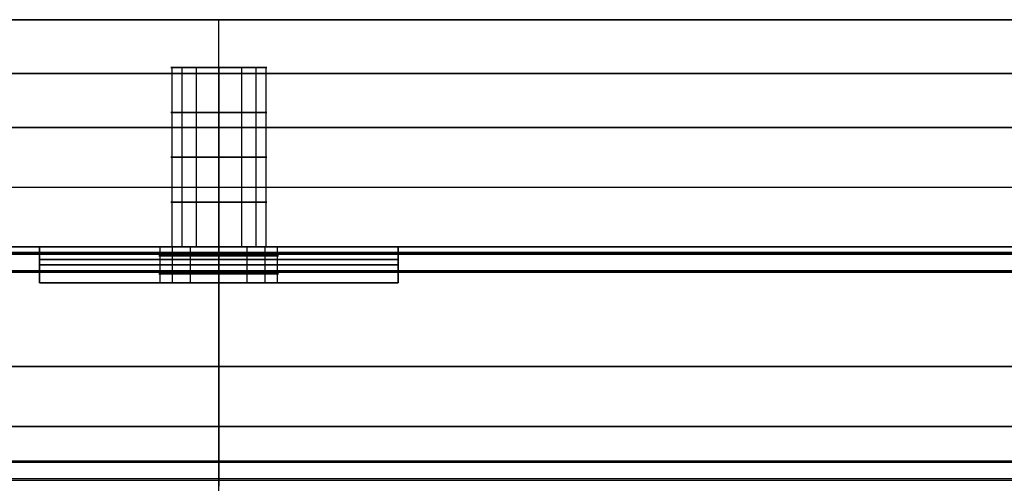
# Model space of a CAD drawing. Header units: millimetres. Extents: x -900 to 900, y -7 to 710.
# Tile 16 of 24: x -17 to 66, y 671 to 710. Entities that reach past the tile are written whole.
import ezdxf

# ---------------------------------------------------------------- set-up
doc = ezdxf.new("R2010")
doc.units = ezdxf.units.MM
doc.header["$MEASUREMENT"] = 0
for name, color, linetype in [('IGES LEVEL 11', 7, 'Continuous'), ('IGES LEVEL 12', 7, 'Continuous'), ('IGES LEVEL 13', 7, 'Continuous'), ('IGES LEVEL 15', 7, 'Continuous')]:
    doc.layers.add(name, color=color, linetype=linetype)

msp = doc.modelspace()

# ---------------------------------------------------------------- linework, layer by layer
at = {"layer": 'IGES LEVEL 11', "extrusion": (0, 1, 0)}
for centre, start, end in [((0, -315, 691), 270, 90), ((0, 315, 691), 270, 90), ((0, 315, 691), 90, 270), ((0, -315, 691), 90, 270), ((0, -315, 688), 270, 90), ((0, 315, 688), 270, 90), ((0, 315, 688), 90, 270), ((0, -315, 688), 90, 270)]:
    msp.add_arc(centre, 5, start, end, dxfattribs=at)
at = {"layer": 'IGES LEVEL 11', "color": 253, "extrusion": (0, 1, 0)}
for centre, start, end in [((0, -315, 691), 270, 90), ((0, -315, 691), 270, 90), ((0, 315, 691), 270, 90), ((0, 315, 691), 90, 270), ((0, -315, 691), 90, 270), ((0, -315, 691), 90, 270), ((0, -315, 690.25), 270, 90), ((0, 315, 690.25), 270, 90), ((0, 315, 690.25), 90, 270), ((0, -315, 690.25), 90, 270), ((0, -315, 689.5), 270, 90), ((0, 315, 689.5), 270, 90), ((0, 315, 689.5), 90, 270), ((0, -315, 689.5), 90, 270), ((0, -315, 688.75), 270, 90), ((0, 315, 688.75), 270, 90), ((0, 315, 688.75), 90, 270), ((0, -315, 688.75), 90, 270), ((0, 315, 688), 270, 90), ((0, -315, 688), 270, 90), ((0, 315, 688), 270, 90), ((0, 315, 688), 90, 270), ((0, 315, 688), 90, 270), ((0, -315, 688), 90, 270)]:
    msp.add_arc(centre, 5, start, end, dxfattribs=at)
at = {"layer": 'IGES LEVEL 11', "color": 253, "extrusion": (1, 0, 0)}
for centre, radius, start, end in [((688.9, 347.9), 2.1, 0, 90), ((688.9, 332.1), 2.1, 270, 0), ((688.9, -332.1), 2.1, 360, 90), ((688.9, -347.9), 2.1, 270, 360), ((688.9, 347.9), 0.1, 0, 90), ((688.9, 332.1), 0.1, 270, 0), ((688.9, -347.9), 0.1, 270, 360), ((688.9, -332.1), 0.1, 360, 90)]:
    msp.add_arc(centre, radius, start, end, dxfattribs=at)
at = {"layer": 'IGES LEVEL 11'}
for points in [[(-745, 691, -347.9), (0, 691, -347.9), (745, 691, -347.9)], [(745, 691, 347.9), (0, 691, 347.9), (-745, 691, 347.9)], [(-732.1, 691, 332.1), (0, 691, 332.1), (732.1, 691, 332.1)], [(732.1, 691, -332.1), (0, 691, -332.1), (-732.1, 691, -332.1)], [(15, 691, 330), (0, 691, 330), (-15, 691, 330)], [(-15, 691, 300), (0, 691, 300), (15, 691, 300)], [(-15, 688.9, 330), (-15, 689.95, 330), (-15, 691, 330)], [(-15, 691, 300), (-15, 689.5, 300), (-15, 688, 300)], [(-15, 691, 330), (-15, 691, 315), (-15, 691, 300)], [(15, 691, -300), (0, 691, -300), (-15, 691, -300)], [(-15, 691, -330), (0, 691, -330), (15, 691, -330)], [(-15, 688, -300), (-15, 689.5, -300), (-15, 691, -300)], [(-15, 691, -330), (-15, 689.95, -330), (-15, 688.9, -330)], [(-15, 691, -300), (-15, 691, -315), (-15, 691, -330)], [(0, 691, -320), (0, 689.5, -320), (0, 688, -320)], [(0, 688, -310), (0, 689.5, -310), (0, 691, -310)], [(0, 691, 310), (0, 689.5, 310), (0, 688, 310)], [(0, 688, 320), (0, 689.5, 320), (0, 691, 320)], [(15, 691, 330), (15, 689.95, 330), (15, 688.9, 330)], [(15, 691, 300), (15, 691, 315), (15, 691, 330)], [(15, 691, 300), (15, 689.5, 300), (15, 688, 300)], [(15, 691, -300), (15, 689.5, -300), (15, 688, -300)], [(15, 691, -330), (15, 691, -315), (15, 691, -300)], [(15, 691, -330), (15, 689.95, -330), (15, 688.9, -330)], [(-748, 688.9, 348), (0, 688.9, 348), (748, 688.9, 348)], [(748, 688.9, -348), (0, 688.9, -348), (-748, 688.9, -348)], [(747.9, 689, 347.9), (0, 689, 347.9), (-747.9, 689, 347.9)], [(-747.9, 689, -347.9), (0, 689, -347.9), (747.9, 689, -347.9)], [(-745, 688.9, 350), (0, 688.9, 350), (745, 688.9, 350)], [(745, 688.9, -350), (0, 688.9, -350), (-745, 688.9, -350)], [(-732.1, 689, 332.1), (0, 689, 332.1), (732.1, 689, 332.1)], [(732.1, 689, -332.1), (0, 689, -332.1), (-732.1, 689, -332.1)], [(732, 688.9, 332), (0, 688.9, 332), (-732, 688.9, 332)], [(-732, 688.9, -332), (0, 688.9, -332), (732, 688.9, -332)], [(-15, 688.9, 330), (-357.5, 688.9, 330), (-700, 688.9, 330)], [(-700, 688.9, -330), (-357.5, 688.9, -330), (-15, 688.9, -330)], [(15, 688.9, 330), (0, 688.9, 330), (-15, 688.9, 330)], [(-15, 688.9, -330), (0, 688.9, -330), (15, 688.9, -330)], [(-15, 688, 330), (-15, 688.45, 330), (-15, 688.9, 330)], [(-15, 688.9, -330), (-15, 688.45, -330), (-15, 688, -330)], [(15, 688.9, 330), (15, 688.45, 330), (15, 688, 330)], [(215, 688.9, 330), (115, 688.9, 330), (15, 688.9, 330)], [(15, 688.9, -330), (115, 688.9, -330), (215, 688.9, -330)], [(15, 688, -330), (15, 688.45, -330), (15, 688.9, -330)], [(15, 688, 300), (0, 688, 300), (-15, 688, 300)], [(-15, 688, 300), (-15, 688, 315), (-15, 688, 330)], [(-15, 688, -300), (0, 688, -300), (15, 688, -300)], [(-15, 688, -330), (-15, 688, -315), (-15, 688, -300)], [(15, 688, 330), (0, 688, 330), (-15, 688, 330)], [(-15, 688, -330), (0, 688, -330), (15, 688, -330)], [(15, 688, 330), (15, 688, 315), (15, 688, 300)], [(15, 688, -300), (15, 688, -315), (15, 688, -330)]]:
    msp.add_open_spline(points, degree=2, dxfattribs=at)
at = {"layer": 'IGES LEVEL 11', "color": 253}
for points in [[(745, 691, 347.9), (0, 691, 347.9), (-745, 691, 347.9)], [(-745, 691, -347.9), (0, 691, -347.9), (745, 691, -347.9)], [(745, 691, 347.9), (0, 691, 347.9), (-745, 691, 347.9)], [(-745, 691, -347.9), (0, 691, -347.9), (745, 691, -347.9)], [(-732.1, 691, 332.1), (0, 691, 332.1), (732.1, 691, 332.1)], [(732.1, 691, -332.1), (0, 691, -332.1), (-732.1, 691, -332.1)], [(732.1, 691, -332.1), (0, 691, -332.1), (-732.1, 691, -332.1)], [(-732.1, 691, 332.1), (0, 691, 332.1), (732.1, 691, 332.1)], [(-730.768, 690.523, 330.768), (0, 690.523, 330.768), (730.768, 690.523, 330.768)], [(730.768, 690.523, -330.768), (0, 690.523, -330.768), (-730.768, 690.523, -330.768)], [(-15, 691, 330), (-15, 691, 315), (-15, 691, 300)], [(-15, 691, 300), (0, 691, 300), (15, 691, 300)], [(15, 691, 330), (0, 691, 330), (-15, 691, 330)], [(-15, 691, 315), (-10, 691, 315), (-5, 691, 315)], [(15, 691, 330), (0, 691, 330), (-15, 691, 330)], [(-15, 691, 330), (-15, 689.95, 330), (-15, 688.9, 330)], [(-15, 688, 300), (-15, 689.5, 300), (-15, 691, 300)], [(-15, 691, 300), (0, 691, 300), (15, 691, 300)], [(-15, 688, 330), (-15, 689.5, 330), (-15, 691, 330)], [(-15, 691, 330), (-15, 691, 315), (-15, 691, 300)], [(-15, 691, 300), (-15, 689.5, 300), (-15, 688, 300)], [(-15, 688, 315), (-15, 689.5, 315), (-15, 691, 315)], [(-15, 691, -330), (-15, 691, -315), (-15, 691, -300)], [(-15, 691, -300), (0, 691, -300), (15, 691, -300)], [(15, 691, -330), (0, 691, -330), (-15, 691, -330)], [(-15, 691, -315), (-10, 691, -315), (-5, 691, -315)], [(15, 691, -300), (0, 691, -300), (-15, 691, -300)], [(-15, 691, -300), (-15, 689.5, -300), (-15, 688, -300)], [(-15, 688.9, -330), (-15, 689.95, -330), (-15, 691, -330)], [(-15, 691, -330), (0, 691, -330), (15, 691, -330)], [(-15, 688, -300), (-15, 689.5, -300), (-15, 691, -300)], [(-15, 691, -300), (-15, 691, -315), (-15, 691, -330)], [(-15, 691, -330), (-15, 689.5, -330), (-15, 688, -330)], [(-15, 688, -315), (-15, 689.5, -315), (-15, 691, -315)], [(-4.904, 688, -315.975), (-4.904, 689.5, -315.975), (-4.904, 691, -315.975)], [(-4.904, 688, 314.025), (-4.904, 689.5, 314.025), (-4.904, 691, 314.025)], [(-3.865, 688, -311.828), (-3.865, 689.5, -311.828), (-3.865, 691, -311.828)], [(-3.865, 688, 318.172), (-3.865, 689.5, 318.172), (-3.865, 691, 318.172)], [(-2.357, 688, -319.41), (-2.357, 689.5, -319.41), (-2.357, 691, -319.41)], [(-2.357, 688, 310.59), (-2.357, 689.5, 310.59), (-2.357, 691, 310.59)], [(0, 688, 310), (0, 689.5, 310), (0, 691, 310)], [(0, 691, 320), (0, 689.5, 320), (0, 688, 320)], [(0, 691, 330), (0, 691, 325), (0, 691, 320)], [(0, 691, 310), (0, 691, 305), (0, 691, 300)], [(0, 688.9, 330), (0, 689.95, 330), (0, 691, 330)], [(0, 688, 300), (0, 689.5, 300), (0, 691, 300)], [(0, 688, -320), (0, 689.5, -320), (0, 691, -320)], [(0, 691, -310), (0, 689.5, -310), (0, 688, -310)], [(0, 691, -330), (0, 691, -325), (0, 691, -320)], [(0, 691, -310), (0, 691, -305), (0, 691, -300)], [(0, 688, -300), (0, 689.5, -300), (0, 691, -300)], [(0, 688.9, -330), (0, 689.95, -330), (0, 691, -330)], [(0, 691, 347.9), (0, 691, 340), (0, 691, 332.1)], [(0, 691, -332.1), (0, 691, -340), (0, 691, -347.9)], [(0, 688, -310), (0, 689.5, -310), (0, 691, -310)], [(0, 691, -320), (0, 689.5, -320), (0, 688, -320)], [(0, 688, 320), (0, 689.5, 320), (0, 691, 320)], [(0, 691, 310), (0, 689.5, 310), (0, 688, 310)], [(2.357, 688, 310.59), (2.357, 689.5, 310.59), (2.357, 691, 310.59)], [(2.357, 688, -319.41), (2.357, 689.5, -319.41), (2.357, 691, -319.41)], [(3.865, 688, 318.172), (3.865, 689.5, 318.172), (3.865, 691, 318.172)], [(3.865, 688, -311.828), (3.865, 689.5, -311.828), (3.865, 691, -311.828)], [(4.904, 688, 314.025), (4.904, 689.5, 314.025), (4.904, 691, 314.025)], [(4.904, 688, -315.975), (4.904, 689.5, -315.975), (4.904, 691, -315.975)], [(5, 691, 315), (10, 691, 315), (15, 691, 315)], [(5, 691, -315), (10, 691, -315), (15, 691, -315)], [(15, 691, 300), (15, 691, 315), (15, 691, 330)], [(15, 688.9, 330), (15, 689.95, 330), (15, 691, 330)], [(15, 688, 300), (15, 689.5, 300), (15, 691, 300)], [(15, 691, 300), (15, 691, 315), (15, 691, 330)], [(15, 691, 330), (15, 689.5, 330), (15, 688, 330)], [(15, 688, 315), (15, 689.5, 315), (15, 691, 315)], [(15, 691, 300), (15, 689.5, 300), (15, 688, 300)], [(15, 691, -300), (15, 691, -315), (15, 691, -330)], [(15, 688, -300), (15, 689.5, -300), (15, 691, -300)], [(15, 688, -330), (15, 689.5, -330), (15, 691, -330)], [(15, 691, -330), (15, 691, -315), (15, 691, -300)], [(15, 691, -300), (15, 689.5, -300), (15, 688, -300)], [(15, 688, -315), (15, 689.5, -315), (15, 691, -315)], [(15, 691, -330), (15, 689.95, -330), (15, 688.9, -330)], [(-745, 690.385, 349.385), (0, 690.385, 349.385), (745, 690.385, 349.385)], [(745, 690.385, -349.385), (0, 690.385, -349.385), (-745, 690.385, -349.385)], [(-15, 689.95, 330), (0, 689.95, 330), (15, 689.95, 330)], [(15, 689.95, -330), (0, 689.95, -330), (-15, 689.95, -330)], [(-748, 688.9, 348), (0, 688.9, 348), (748, 688.9, 348)], [(-748, 688.9, 348), (0, 688.9, 348), (748, 688.9, 348)], [(748, 688.9, -348), (0, 688.9, -348), (-748, 688.9, -348)], [(748, 688.9, -348), (0, 688.9, -348), (-748, 688.9, -348)], [(-747.971, 688.971, 347.971), (0, 688.971, 347.971), (747.971, 688.971, 347.971)], [(747.971, 688.971, -347.971), (0, 688.971, -347.971), (-747.971, 688.971, -347.971)], [(747.9, 689, 347.9), (0, 689, 347.9), (-747.9, 689, 347.9)], [(-747.9, 689, -347.9), (0, 689, -347.9), (747.9, 689, -347.9)], [(747.9, 689, 347.9), (0, 689, 347.9), (-747.9, 689, 347.9)], [(-747.9, 689, -347.9), (0, 689, -347.9), (747.9, 689, -347.9)], [(-745, 688.9, 350), (0, 688.9, 350), (745, 688.9, 350)], [(-745, 688.9, 350), (0, 688.9, 350), (745, 688.9, 350)], [(745, 688.9, -350), (0, 688.9, -350), (-745, 688.9, -350)], [(745, 688.9, -350), (0, 688.9, -350), (-745, 688.9, -350)], [(-732.1, 689, 332.1), (0, 689, 332.1), (732.1, 689, 332.1)], [(-732.1, 689, 332.1), (0, 689, 332.1), (732.1, 689, 332.1)], [(732.1, 689, -332.1), (0, 689, -332.1), (-732.1, 689, -332.1)], [(732.1, 689, -332.1), (0, 689, -332.1), (-732.1, 689, -332.1)], [(-732.037, 688.977, 332.037), (0, 688.977, 332.037), (732.037, 688.977, 332.037)], [(732.037, 688.977, -332.037), (0, 688.977, -332.037), (-732.037, 688.977, -332.037)], [(732, 688.9, 332), (0, 688.9, 332), (-732, 688.9, 332)], [(732, 688.9, 332), (0, 688.9, 332), (-732, 688.9, 332)], [(-732, 688.9, -332), (0, 688.9, -332), (732, 688.9, -332)], [(-732, 688.9, -332), (0, 688.9, -332), (732, 688.9, -332)], [(-15, 688.9, 330), (-357.5, 688.9, 330), (-700, 688.9, 330)], [(-700, 688.9, -330), (-357.5, 688.9, -330), (-15, 688.9, -330)], [(-15, 688.9, 330), (-357.5, 688.9, 330), (-700, 688.9, 330)], [(-700, 688.9, -330), (-357.5, 688.9, -330), (-15, 688.9, -330)], [(15, 689.5, 300), (0, 689.5, 300), (-15, 689.5, 300)], [(-15, 689.5, 300), (-15, 689.5, 315), (-15, 689.5, 330)], [(-15, 689.5, -300), (0, 689.5, -300), (15, 689.5, -300)], [(-15, 689.5, -330), (-15, 689.5, -315), (-15, 689.5, -300)], [(-15, 688.9, 330), (0, 688.9, 330), (15, 688.9, 330)], [(15, 688.9, -330), (0, 688.9, -330), (-15, 688.9, -330)], [(15, 688.9, 330), (0, 688.9, 330), (-15, 688.9, 330)], [(-15, 688.9, -330), (0, 688.9, -330), (15, 688.9, -330)], [(-15, 688, 330), (-15, 688.45, 330), (-15, 688.9, 330)], [(-15, 688.9, -330), (-15, 688.45, -330), (-15, 688, -330)], [(0, 689, 347.9), (0, 689, 340), (0, 689, 332.1)], [(0, 689, -332.1), (0, 689, -340), (0, 689, -347.9)], [(0, 663.1, 332), (0, 676, 332), (0, 688.9, 332)], [(0, 663.1, 348), (0, 676, 348), (0, 688.9, 348)], [(0, 663.1, -332), (0, 676, -332), (0, 688.9, -332)], [(0, 663.1, -348), (0, 676, -348), (0, 688.9, -348)], [(0, 663.1, 350), (0, 676, 350), (0, 688.9, 350)], [(0, 663.1, -350), (0, 676, -350), (0, 688.9, -350)], [(15, 689.5, 330), (15, 689.5, 315), (15, 689.5, 300)], [(15, 689.5, -300), (15, 689.5, -315), (15, 689.5, -330)], [(215, 688.9, 330), (115, 688.9, 330), (15, 688.9, 330)], [(15, 688.9, -330), (115, 688.9, -330), (215, 688.9, -330)], [(215, 688.9, 330), (115, 688.9, 330), (15, 688.9, 330)], [(15, 688.9, 330), (15, 688.45, 330), (15, 688, 330)], [(15, 688, -330), (15, 688.45, -330), (15, 688.9, -330)], [(15, 688.9, -330), (115, 688.9, -330), (215, 688.9, -330)], [(-15, 688, 330), (-15, 688, 315), (-15, 688, 300)], [(-15, 688, 300), (0, 688, 300), (15, 688, 300)], [(15, 688, 330), (0, 688, 330), (-15, 688, 330)], [(-15, 688, 315), (-10, 688, 315), (-5, 688, 315)], [(15, 688, 300), (0, 688, 300), (-15, 688, 300)], [(-15, 688, 300), (-15, 688, 315), (-15, 688, 330)], [(-15, 688, -330), (-15, 688, -315), (-15, 688, -300)], [(-15, 688, -300), (0, 688, -300), (15, 688, -300)], [(15, 688, -330), (0, 688, -330), (-15, 688, -330)], [(-15, 688, -315), (-10, 688, -315), (-5, 688, -315)], [(-15, 688, -300), (0, 688, -300), (15, 688, -300)], [(-15, 688, -330), (-15, 688, -315), (-15, 688, -300)], [(15, 688, 330), (0, 688, 330), (-15, 688, 330)], [(-15, 688, -330), (0, 688, -330), (15, 688, -330)], [(0, 688, 330), (0, 688, 325), (0, 688, 320)], [(0, 688, 310), (0, 688, 305), (0, 688, 300)], [(0, 688, -330), (0, 688, -325), (0, 688, -320)], [(0, 688, -310), (0, 688, -305), (0, 688, -300)], [(0, 663.1, 330), (0, 675.55, 330), (0, 688, 330)], [(0, 663.1, -330), (0, 675.55, -330), (0, 688, -330)], [(5, 688, 315), (10, 688, 315), (15, 688, 315)], [(5, 688, -315), (10, 688, -315), (15, 688, -315)], [(15, 688, 300), (15, 688, 315), (15, 688, 330)], [(15, 688, 330), (15, 688, 315), (15, 688, 300)], [(15, 688, -300), (15, 688, -315), (15, 688, -330)], [(15, 688, -300), (15, 688, -315), (15, 688, -330)], [(748, 676, 348), (0, 676, 348), (-748, 676, 348)], [(-748, 676, -348), (0, 676, -348), (748, 676, -348)], [(745, 676, 350), (0, 676, 350), (-745, 676, 350)], [(-745, 676, -350), (0, 676, -350), (745, 676, -350)], [(-732, 676, 332), (0, 676, 332), (732, 676, 332)], [(732, 676, -332), (0, 676, -332), (-732, 676, -332)], [(-730, 676, 330), (-257.5, 676, 330), (215, 676, 330)], [(215, 676, -330), (-257.5, 676, -330), (-730, 676, -330)]]:
    msp.add_open_spline(points, degree=2, dxfattribs=at)
for points, knots in [([(0, 691, 310), (-0.492, 691, 310), (-0.975, 691, 310.096), (-1.458, 691, 310.192), (-2.368, 691, 310.569), (-3.187, 691, 311.116), (-3.884, 691, 311.813), (-4.431, 691, 312.632), (-4.808, 691, 313.542), (-4.904, 691, 314.025), (-5, 691, 314.508), (-5, 691, 315.493), (-4.904, 691, 315.976), (-4.808, 691, 316.459), (-4.431, 691, 317.368), (-3.884, 691, 318.187), (-3.187, 691, 318.884), (-2.368, 691, 319.431), (-1.458, 691, 319.808), (-0.975, 691, 319.904), (-0.492, 691, 320), (0, 691, 320)], [0, 0, 0, 0.0625, 0.0625, 0.125, 0.1875, 0.25, 0.3125, 0.375, 0.4375, 0.4375, 0.5, 0.5625, 0.5625, 0.625, 0.6875, 0.75, 0.8125, 0.875, 0.9375, 0.9375, 1, 1, 1]), ([(0, 691, 320), (0.492, 691, 320), (0.975, 691, 319.904), (1.458, 691, 319.808), (2.368, 691, 319.431), (3.187, 691, 318.884), (3.884, 691, 318.187), (4.431, 691, 317.368), (4.808, 691, 316.459), (4.904, 691, 315.976), (5, 691, 315.493), (5, 691, 314.508), (4.904, 691, 314.025), (4.808, 691, 313.542), (4.431, 691, 312.632), (3.884, 691, 311.813), (3.187, 691, 311.116), (2.368, 691, 310.569), (1.458, 691, 310.192), (0.975, 691, 310.096), (0.492, 691, 310), (0, 691, 310)], [1, 1, 1, 1.0625, 1.0625, 1.125, 1.1875, 1.25, 1.3125, 1.375, 1.4375, 1.4375, 1.5, 1.5625, 1.5625, 1.625, 1.6875, 1.75, 1.8125, 1.875, 1.9375, 1.9375, 2, 2, 2]), ([(0, 688, -310), (-0.492, 688, -310), (-0.975, 688, -310.096), (-1.458, 688, -310.192), (-2.368, 688, -310.569), (-3.187, 688, -311.116), (-3.884, 688, -311.813), (-4.431, 688, -312.632), (-4.808, 688, -313.541), (-4.904, 688, -314.024), (-5, 688, -314.507), (-5, 688, -315.492), (-4.904, 688, -315.975), (-4.808, 688, -316.458), (-4.431, 688, -317.368), (-3.884, 688, -318.187), (-3.187, 688, -318.884), (-2.368, 688, -319.431), (-1.458, 688, -319.808), (-0.975, 688, -319.904), (-0.492, 688, -320), (0, 688, -320)], [0, 0, 0, 0.0625, 0.0625, 0.125, 0.1875, 0.25, 0.3125, 0.375, 0.4375, 0.4375, 0.5, 0.5625, 0.5625, 0.625, 0.6875, 0.75, 0.8125, 0.875, 0.9375, 0.9375, 1, 1, 1]), ([(0, 688, -320), (0.492, 688, -320), (0.975, 688, -319.904), (1.458, 688, -319.808), (2.368, 688, -319.431), (3.187, 688, -318.884), (3.884, 688, -318.187), (4.431, 688, -317.368), (4.808, 688, -316.458), (4.904, 688, -315.975), (5, 688, -315.492), (5, 688, -314.507), (4.904, 688, -314.024), (4.808, 688, -313.541), (4.431, 688, -312.632), (3.884, 688, -311.813), (3.187, 688, -311.116), (2.368, 688, -310.569), (1.458, 688, -310.192), (0.975, 688, -310.096), (0.492, 688, -310), (0, 688, -310)], [1, 1, 1, 1.0625, 1.0625, 1.125, 1.1875, 1.25, 1.3125, 1.375, 1.4375, 1.4375, 1.5, 1.5625, 1.5625, 1.625, 1.6875, 1.75, 1.8125, 1.875, 1.9375, 1.9375, 2, 2, 2])]:
    msp.add_open_spline(points, degree=2, knots=knots, dxfattribs=at)
at = {"layer": 'IGES LEVEL 12', "color": 253, "extrusion": (1, 0, 0)}
for centre, radius, start, end in [((688.9, -152.1), 2.1, 360, 90), ((688.9, -177.9), 2.1, 270, 360), ((688.9, -177.9), 0.1, 270, 360), ((688.9, -152.1), 0.1, 0, 90), ((673.1, -152.1), 0.1, 90, 180), ((673.1, -177.9), 0.1, 180, 270), ((673.1, -177.9), 2.1, 180, 270), ((673.1, -152.1), 2.1, 90, 180)]:
    msp.add_arc(centre, radius, start, end, dxfattribs=at)
at = {"layer": 'IGES LEVEL 12'}
for points in [[(215, 691, -152.1), (0, 691, -152.1), (-215, 691, -152.1)], [(-215, 691, -177.9), (0, 691, -177.9), (215, 691, -177.9)], [(-215, 689, -177.9), (0, 689, -177.9), (215, 689, -177.9)], [(215, 689, -152.1), (0, 689, -152.1), (-215, 689, -152.1)], [(215, 688.9, -178), (0, 688.9, -178), (-215, 688.9, -178)], [(-215, 688.9, -152), (0, 688.9, -152), (215, 688.9, -152)], [(-215, 688.9, -150), (0, 688.9, -150), (215, 688.9, -150)], [(215, 688.9, -180), (0, 688.9, -180), (-215, 688.9, -180)], [(215, 673.1, -152), (0, 673.1, -152), (-215, 673.1, -152)], [(-215, 673.1, -178), (0, 673.1, -178), (215, 673.1, -178)], [(-215, 673.1, -180), (0, 673.1, -180), (215, 673.1, -180)], [(215, 673.1, -150), (0, 673.1, -150), (-215, 673.1, -150)], [(-215, 673, -152.1), (0, 673, -152.1), (215, 673, -152.1)], [(215, 673, -177.9), (0, 673, -177.9), (-215, 673, -177.9)]]:
    msp.add_open_spline(points, degree=2, dxfattribs=at)
at = {"layer": 'IGES LEVEL 12', "color": 253}
for points in [[(215, 691, -152.1), (0, 691, -152.1), (-215, 691, -152.1)], [(-215, 691, -177.9), (0, 691, -177.9), (215, 691, -177.9)], [(215, 691, -152.1), (0, 691, -152.1), (-215, 691, -152.1)], [(-215, 691, -165), (0, 691, -165), (215, 691, -165)], [(-215, 691, -177.9), (0, 691, -177.9), (215, 691, -177.9)], [(215, 690.523, -150.768), (0, 690.523, -150.768), (-215, 690.523, -150.768)], [(0, 691, -152.1), (0, 691, -165), (0, 691, -177.9)], [(215, 690.385, -179.385), (0, 690.385, -179.385), (-215, 690.385, -179.385)], [(-215, 689, -177.9), (0, 689, -177.9), (215, 689, -177.9)], [(-215, 689, -177.9), (0, 689, -177.9), (215, 689, -177.9)], [(215, 689, -152.1), (0, 689, -152.1), (-215, 689, -152.1)], [(-215, 689, -165), (0, 689, -165), (215, 689, -165)], [(215, 689, -152.1), (0, 689, -152.1), (-215, 689, -152.1)], [(215, 688.977, -152.037), (0, 688.977, -152.037), (-215, 688.977, -152.037)], [(215, 688.971, -177.971), (0, 688.971, -177.971), (-215, 688.971, -177.971)], [(215, 688.9, -180), (0, 688.9, -180), (-215, 688.9, -180)], [(-215, 688.9, -152), (0, 688.9, -152), (215, 688.9, -152)], [(215, 688.9, -178), (0, 688.9, -178), (-215, 688.9, -178)], [(215, 688.9, -178), (0, 688.9, -178), (-215, 688.9, -178)], [(-215, 688.9, -152), (0, 688.9, -152), (215, 688.9, -152)], [(-215, 688.9, -150), (0, 688.9, -150), (215, 688.9, -150)], [(-215, 688.9, -150), (0, 688.9, -150), (215, 688.9, -150)], [(215, 688.9, -180), (0, 688.9, -180), (-215, 688.9, -180)], [(0, 689, -152.1), (0, 689, -165), (0, 689, -177.9)], [(0, 673.1, -180), (0, 681, -180), (0, 688.9, -180)], [(0, 673.1, -152), (0, 681, -152), (0, 688.9, -152)], [(0, 673.1, -178), (0, 681, -178), (0, 688.9, -178)], [(0, 673.1, -150), (0, 681, -150), (0, 688.9, -150)], [(-215, 681, -180), (0, 681, -180), (215, 681, -180)], [(215, 681, -152), (0, 681, -152), (-215, 681, -152)], [(-215, 681, -178), (0, 681, -178), (215, 681, -178)], [(215, 681, -150), (0, 681, -150), (-215, 681, -150)], [(-215, 673.1, -180), (0, 673.1, -180), (215, 673.1, -180)], [(215, 673.1, -152), (0, 673.1, -152), (-215, 673.1, -152)], [(215, 673.1, -152), (0, 673.1, -152), (-215, 673.1, -152)], [(-215, 673.1, -178), (0, 673.1, -178), (215, 673.1, -178)], [(-215, 673.1, -178), (0, 673.1, -178), (215, 673.1, -178)], [(-215, 673.1, -180), (0, 673.1, -180), (215, 673.1, -180)], [(215, 673.1, -150), (0, 673.1, -150), (-215, 673.1, -150)], [(215, 673.1, -150), (0, 673.1, -150), (-215, 673.1, -150)], [(215, 673.029, -177.971), (0, 673.029, -177.971), (-215, 673.029, -177.971)], [(215, 673.023, -152.037), (0, 673.023, -152.037), (-215, 673.023, -152.037)], [(-215, 673, -152.1), (0, 673, -152.1), (215, 673, -152.1)], [(-215, 673, -152.1), (0, 673, -152.1), (215, 673, -152.1)], [(215, 673, -177.9), (0, 673, -177.9), (-215, 673, -177.9)], [(-215, 673, -165), (0, 673, -165), (215, 673, -165)], [(215, 673, -177.9), (0, 673, -177.9), (-215, 673, -177.9)], [(0, 673, -177.9), (0, 673, -165), (0, 673, -152.1)], [(215, 671.615, -179.385), (0, 671.615, -179.385), (-215, 671.615, -179.385)], [(215, 671.477, -150.768), (0, 671.477, -150.768), (-215, 671.477, -150.768)]]:
    msp.add_open_spline(points, degree=2, dxfattribs=at)
at = {"layer": 'IGES LEVEL 13', "color": 253, "extrusion": (1, 0, 0)}
for centre, radius, start, end in [((688.9, 152.1), 2.1, 270, 0), ((688.9, 177.9), 2.1, 0, 90), ((688.9, 177.9), 0.1, 0, 90), ((688.9, 152.1), 0.1, 270, 0), ((673.1, 152.1), 0.1, 180, 270), ((673.1, 177.9), 0.1, 90, 180), ((673.1, 177.9), 2.1, 90, 180), ((673.1, 152.1), 2.1, 180, 270)]:
    msp.add_arc(centre, radius, start, end, dxfattribs=at)
at = {"layer": 'IGES LEVEL 13'}
for points in [[(-215, 691, 152.1), (0, 691, 152.1), (215, 691, 152.1)], [(215, 691, 177.9), (0, 691, 177.9), (-215, 691, 177.9)], [(215, 689, 177.9), (0, 689, 177.9), (-215, 689, 177.9)], [(-215, 689, 152.1), (0, 689, 152.1), (215, 689, 152.1)], [(-215, 688.9, 178), (0, 688.9, 178), (215, 688.9, 178)], [(215, 688.9, 152), (0, 688.9, 152), (-215, 688.9, 152)], [(215, 688.9, 150), (0, 688.9, 150), (-215, 688.9, 150)], [(-215, 688.9, 180), (0, 688.9, 180), (215, 688.9, 180)], [(-215, 673.1, 152), (0, 673.1, 152), (215, 673.1, 152)], [(215, 673.1, 178), (0, 673.1, 178), (-215, 673.1, 178)], [(215, 673.1, 180), (0, 673.1, 180), (-215, 673.1, 180)], [(-215, 673.1, 150), (0, 673.1, 150), (215, 673.1, 150)], [(215, 673, 152.1), (0, 673, 152.1), (-215, 673, 152.1)], [(-215, 673, 177.9), (0, 673, 177.9), (215, 673, 177.9)]]:
    msp.add_open_spline(points, degree=2, dxfattribs=at)
at = {"layer": 'IGES LEVEL 13', "color": 253}
for points in [[(-215, 691, 152.1), (0, 691, 152.1), (215, 691, 152.1)], [(215, 691, 177.9), (0, 691, 177.9), (-215, 691, 177.9)], [(-215, 691, 152.1), (0, 691, 152.1), (215, 691, 152.1)], [(215, 691, 165), (0, 691, 165), (-215, 691, 165)], [(215, 691, 177.9), (0, 691, 177.9), (-215, 691, 177.9)], [(215, 690.523, 150.768), (0, 690.523, 150.768), (-215, 690.523, 150.768)], [(0, 691, 152.1), (0, 691, 165), (0, 691, 177.9)], [(215, 690.385, 179.385), (0, 690.385, 179.385), (-215, 690.385, 179.385)], [(215, 689, 177.9), (0, 689, 177.9), (-215, 689, 177.9)], [(215, 689, 177.9), (0, 689, 177.9), (-215, 689, 177.9)], [(-215, 689, 152.1), (0, 689, 152.1), (215, 689, 152.1)], [(215, 689, 165), (0, 689, 165), (-215, 689, 165)], [(-215, 689, 152.1), (0, 689, 152.1), (215, 689, 152.1)], [(215, 688.977, 152.037), (0, 688.977, 152.037), (-215, 688.977, 152.037)], [(215, 688.971, 177.971), (0, 688.971, 177.971), (-215, 688.971, 177.971)], [(-215, 688.9, 180), (0, 688.9, 180), (215, 688.9, 180)], [(215, 688.9, 152), (0, 688.9, 152), (-215, 688.9, 152)], [(-215, 688.9, 178), (0, 688.9, 178), (215, 688.9, 178)], [(-215, 688.9, 178), (0, 688.9, 178), (215, 688.9, 178)], [(215, 688.9, 152), (0, 688.9, 152), (-215, 688.9, 152)], [(215, 688.9, 150), (0, 688.9, 150), (-215, 688.9, 150)], [(215, 688.9, 150), (0, 688.9, 150), (-215, 688.9, 150)], [(-215, 688.9, 180), (0, 688.9, 180), (215, 688.9, 180)], [(0, 689, 152.1), (0, 689, 165), (0, 689, 177.9)], [(0, 688.9, 180), (0, 681, 180), (0, 673.1, 180)], [(0, 688.9, 152), (0, 681, 152), (0, 673.1, 152)], [(0, 688.9, 178), (0, 681, 178), (0, 673.1, 178)], [(0, 688.9, 150), (0, 681, 150), (0, 673.1, 150)], [(-215, 681, 180), (0, 681, 180), (215, 681, 180)], [(215, 681, 152), (0, 681, 152), (-215, 681, 152)], [(-215, 681, 178), (0, 681, 178), (215, 681, 178)], [(215, 681, 150), (0, 681, 150), (-215, 681, 150)], [(215, 673.1, 180), (0, 673.1, 180), (-215, 673.1, 180)], [(-215, 673.1, 152), (0, 673.1, 152), (215, 673.1, 152)], [(-215, 673.1, 152), (0, 673.1, 152), (215, 673.1, 152)], [(215, 673.1, 178), (0, 673.1, 178), (-215, 673.1, 178)], [(215, 673.1, 178), (0, 673.1, 178), (-215, 673.1, 178)], [(215, 673.1, 180), (0, 673.1, 180), (-215, 673.1, 180)], [(-215, 673.1, 150), (0, 673.1, 150), (215, 673.1, 150)], [(-215, 673.1, 150), (0, 673.1, 150), (215, 673.1, 150)], [(215, 673.029, 177.971), (0, 673.029, 177.971), (-215, 673.029, 177.971)], [(215, 673.023, 152.037), (0, 673.023, 152.037), (-215, 673.023, 152.037)], [(215, 673, 152.1), (0, 673, 152.1), (-215, 673, 152.1)], [(215, 673, 152.1), (0, 673, 152.1), (-215, 673, 152.1)], [(-215, 673, 177.9), (0, 673, 177.9), (215, 673, 177.9)], [(215, 673, 165), (0, 673, 165), (-215, 673, 165)], [(-215, 673, 177.9), (0, 673, 177.9), (215, 673, 177.9)], [(0, 673, 177.9), (0, 673, 165), (0, 673, 152.1)], [(215, 671.615, 179.385), (0, 671.615, 179.385), (-215, 671.615, 179.385)], [(215, 671.477, 150.768), (0, 671.477, 150.768), (-215, 671.477, 150.768)]]:
    msp.add_open_spline(points, degree=2, dxfattribs=at)
at = {"layer": 'IGES LEVEL 15', "extrusion": (0, 1, 0)}
for centre, start, end in [((0, -315, 706), 270, 90), ((0, 315, 706), 270, 90), ((0, 315, 706), 90, 270), ((0, -315, 706), 90, 270), ((0, -315, 691), 270, 90), ((0, 315, 691), 270, 90), ((0, -315, 691), 90, 270), ((0, 315, 691), 90, 270)]:
    msp.add_arc(centre, 4, start, end, dxfattribs=at)
at = {"layer": 'IGES LEVEL 15', "color": 253, "extrusion": (0, 1, 0)}
for centre, start, end in [((0, 315, 706), 270, 90), ((0, -315, 706), 270, 90), ((0, -315, 706), 270, 90), ((0, 315, 706), 270, 90), ((0, 315, 706), 90, 270), ((0, 315, 706), 90, 270), ((0, -315, 706), 90, 270), ((0, -315, 706), 90, 270), ((0, -315, 702.25), 270, 90), ((0, 315, 702.25), 270, 90), ((0, 315, 702.25), 90, 270), ((0, -315, 702.25), 90, 270), ((0, -315, 698.5), 270, 90), ((0, 315, 698.5), 270, 90), ((0, 315, 698.5), 90, 270), ((0, -315, 698.5), 90, 270), ((0, -315, 694.75), 270, 90), ((0, 315, 694.75), 270, 90), ((0, 315, 694.75), 90, 270), ((0, -315, 694.75), 90, 270), ((0, 315, 691), 270, 90), ((0, -315, 691), 270, 90), ((0, -315, 691), 270, 90), ((0, 315, 691), 270, 90), ((0, 315, 691), 90, 270), ((0, -315, 691), 90, 270), ((0, 315, 691), 90, 270), ((0, -315, 691), 90, 270)]:
    msp.add_arc(centre, 4, start, end, dxfattribs=at)
at = {"layer": 'IGES LEVEL 15'}
for points in [[(-900, 710, 550), (0, 710, 550), (900, 710, 550)], [(900, 710, -550), (0, 710, -550), (-900, 710, -550)], [(0, 691, -311), (0, 698.5, -311), (0, 706, -311)], [(0, 706, -319), (0, 698.5, -319), (0, 691, -319)], [(0, 691, 319), (0, 698.5, 319), (0, 706, 319)], [(0, 706, 311), (0, 698.5, 311), (0, 691, 311)], [(900, 701, 550), (0, 701, 550), (-900, 701, 550)], [(-900, 701, -550), (0, 701, -550), (900, 701, -550)], [(850, 691, 500), (0, 691, 500), (-850, 691, 500)], [(-850, 691, -500), (0, 691, -500), (850, 691, -500)]]:
    msp.add_open_spline(points, degree=2, dxfattribs=at)
at = {"layer": 'IGES LEVEL 15', "color": 253}
for points in [[(-900, 710, -550), (0, 710, -550), (900, 710, -550)], [(900, 710, 550), (0, 710, 550), (-900, 710, 550)], [(-900, 710, 0), (0, 710, 0), (900, 710, 0)], [(-900, 710, 550), (0, 710, 550), (900, 710, 550)], [(900, 710, -550), (0, 710, -550), (-900, 710, -550)], [(0, 710, 550), (0, 710, 0), (0, 710, -550)], [(0, 701, 550), (0, 705.5, 550), (0, 710, 550)], [(0, 701, -550), (0, 705.5, -550), (0, 710, -550)], [(900, 705.5, 550), (0, 705.5, 550), (-900, 705.5, 550)], [(-900, 705.5, -550), (0, 705.5, -550), (900, 705.5, -550)], [(-4, 706, 315), (0, 706, 315), (4, 706, 315)], [(-4, 706, -315), (0, 706, -315), (4, 706, -315)], [(-3.923, 706, -314.22), (-3.923, 698.5, -314.22), (-3.923, 691, -314.22)], [(-3.923, 706, 315.78), (-3.923, 698.5, 315.78), (-3.923, 691, 315.78)], [(-3.092, 706, -317.538), (-3.092, 698.5, -317.538), (-3.092, 691, -317.538)], [(-3.092, 706, 312.462), (-3.092, 698.5, 312.462), (-3.092, 691, 312.462)], [(-1.886, 706, -311.472), (-1.886, 698.5, -311.472), (-1.886, 691, -311.472)], [(-1.886, 706, 318.528), (-1.886, 698.5, 318.528), (-1.886, 691, 318.528)], [(0, 706, 319), (0, 706, 315), (0, 706, 311)], [(0, 706, 319), (0, 698.5, 319), (0, 691, 319)], [(0, 691, 311), (0, 698.5, 311), (0, 706, 311)], [(0, 706, -311), (0, 706, -315), (0, 706, -319)], [(0, 706, -311), (0, 698.5, -311), (0, 691, -311)], [(0, 691, -319), (0, 698.5, -319), (0, 706, -319)], [(0, 706, -319), (0, 698.5, -319), (0, 691, -319)], [(0, 691, -311), (0, 698.5, -311), (0, 706, -311)], [(0, 706, 311), (0, 698.5, 311), (0, 691, 311)], [(0, 691, 319), (0, 698.5, 319), (0, 706, 319)], [(1.886, 706, 318.528), (1.886, 698.5, 318.528), (1.886, 691, 318.528)], [(1.886, 706, -311.472), (1.886, 698.5, -311.472), (1.886, 691, -311.472)], [(3.092, 706, 312.462), (3.092, 698.5, 312.462), (3.092, 691, 312.462)], [(3.092, 706, -317.538), (3.092, 698.5, -317.538), (3.092, 691, -317.538)], [(3.923, 706, 315.78), (3.923, 698.5, 315.78), (3.923, 691, 315.78)], [(3.923, 706, -314.22), (3.923, 698.5, -314.22), (3.923, 691, -314.22)], [(-900, 701, -550), (0, 701, -550), (900, 701, -550)], [(900, 701, 550), (0, 701, 550), (-900, 701, 550)], [(900, 701, 550), (0, 701, 550), (-900, 701, 550)], [(-900, 701, -550), (0, 701, -550), (900, 701, -550)], [(0, 691, -500), (0, 696, -525), (0, 701, -550)], [(0, 701, 550), (0, 696, 525), (0, 691, 500)], [(-875, 696, -525), (0, 696, -525), (875, 696, -525)], [(-875, 696, 525), (0, 696, 525), (875, 696, 525)], [(850, 691, -500), (0, 691, -500), (-850, 691, -500)], [(-850, 691, 500), (0, 691, 500), (850, 691, 500)], [(-850, 691, -500), (0, 691, -500), (850, 691, -500)], [(850, 691, 500), (0, 691, 500), (-850, 691, 500)], [(-850, 691, 0), (0, 691, 0), (850, 691, 0)], [(0, 691, 500), (0, 691, 409.5), (0, 691, 319)], [(0, 691, 311), (0, 691, 0), (0, 691, -311)], [(0, 691, -319), (0, 691, -409.5), (0, 691, -500)]]:
    msp.add_open_spline(points, degree=2, dxfattribs=at)

doc.saveas('drawing.dxf')
